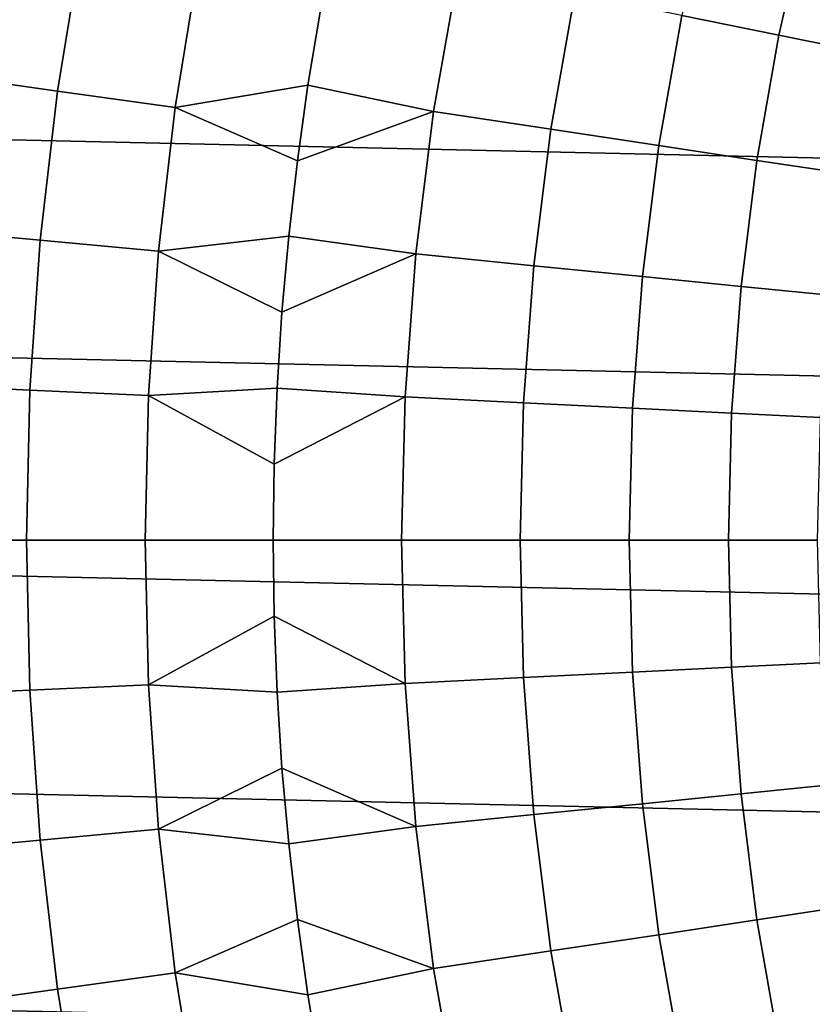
# Model space of a CAD drawing. Header units: metres. Extents: x -28 to 70, y -218 to 28.
# Tile 216 of 256: x -18.44 to -13.95, y -2.63 to 2.95. Entities that reach past the tile are written whole.
import ezdxf

# ---------------------------------------------------------------- set-up
doc = ezdxf.new("R2010")
doc.units = ezdxf.units.M
doc.layers.add('solid_10_261_432_XXX', color=7, linetype='CONTINUOUS')

msp = doc.modelspace()

# ---------------------------------------------------------------- linework, layer by layer
at = {"layer": 'solid_10_261_432_XXX'}
for points in [[(-27.058064, 4.910316, -5), (27.251122, 3.691395, -5), (27.389296, 2.465067, -5), (-27.251122, 3.691395, -5)], [(-27.251122, 3.691395, -5), (27.389296, 2.465067, -5), (27.472309, 1.233766, -5), (-27.389296, 2.465067, -5)], [(-14.520993, 3.697499, 166.13768), (-14.687248, 2.969091, 166.13768), (-14.136751, 2.857806, 167.558289), (-13.976728, 3.558913, 167.558289)], [(-13.976728, 3.558913, 167.558289), (-14.136751, 2.857806, 167.558289), (-13.641927, 2.757775, 169.000046), (-13.487505, 3.434341, 169.000046)], [(-18.691872, 3.494117, 157.914993), (-18.833298, 2.627133, 157.914993), (-18.221674, 2.541815, 159.312195), (-18.084841, 3.380643, 159.312195)], [(-18.084841, 3.380643, 159.312195), (-18.221674, 2.541815, 159.312195), (-17.555635, 2.448907, 160.683807), (-17.423805, 3.257074, 160.683807)], [(-17.423805, 3.257074, 160.683807), (-17.555635, 2.448907, 160.683807), (-16.803961, 2.574272, 162.026337), (-16.733355, 2.999136, 162.026337)], [(-16.733355, 2.999136, 162.026337), (-16.803961, 2.574272, 162.026337), (-16.092611, 2.425571, 163.368866), (-15.951702, 3.224706, 163.368866)], [(-15.951702, 3.224706, 163.368866), (-16.092611, 2.425571, 163.368866), (-15.427636, 2.325342, 164.740463), (-15.292549, 3.091455, 164.740463)], [(-15.292549, 3.091455, 164.740463), (-15.427636, 2.325342, 164.740463), (-14.816988, 2.233302, 166.13768), (-14.687248, 2.969091, 166.13768)], [(-14.687248, 2.969091, 166.13768), (-14.816988, 2.233302, 166.13768), (-14.261628, 2.149595, 167.558289), (-14.136751, 2.857806, 167.558289)], [(-14.136751, 2.857806, 167.558289), (-14.261628, 2.149595, 167.558289), (-13.762432, 2.074353, 169.000046), (-13.641927, 2.757775, 169.000046)], [(-18.833298, 2.627133, 157.914993), (-18.934532, 1.754543, 157.914993), (-18.31962, 1.697563, 159.312195), (-18.221674, 2.541815, 159.312195)], [(-17.555635, 2.448907, 160.683807), (-16.863783, 2.147756, 162.026337), (-16.803961, 2.574272, 162.026337)], [(-16.803961, 2.574272, 162.026337), (-16.863783, 2.147756, 162.026337), (-16.092611, 2.425571, 163.368866)], [(-18.221674, 2.541815, 159.312195), (-18.31962, 1.697563, 159.312195), (-17.650003, 1.635514, 160.683807), (-17.555635, 2.448907, 160.683807)], [(-27.389296, 2.465067, -5), (27.472309, 1.233766, -5), (27.5, 0, -5), (-27.472309, 1.233766, -5)], [(-17.555635, 2.448907, 160.683807), (-17.650003, 1.635514, 160.683807), (-16.912779, 1.719862, 162.026337), (-16.863783, 2.147756, 162.026337)], [(-16.863783, 2.147756, 162.026337), (-16.912779, 1.719862, 162.026337), (-16.193512, 1.620405, 163.368866), (-16.092611, 2.425571, 163.368866)], [(-16.092611, 2.425571, 163.368866), (-16.193512, 1.620405, 163.368866), (-15.524366, 1.553447, 164.740463), (-15.427636, 2.325342, 164.740463)], [(-15.427636, 2.325342, 164.740463), (-15.524366, 1.553447, 164.740463), (-14.90989, 1.491959, 166.13768), (-14.816988, 2.233302, 166.13768)], [(-14.816988, 2.233302, 166.13768), (-14.90989, 1.491959, 166.13768), (-14.351048, 1.436039, 167.558289), (-14.261628, 2.149595, 167.558289)], [(-14.261628, 2.149595, 167.558289), (-14.351048, 1.436039, 167.558289), (-13.848722, 1.385774, 169.000046), (-13.762432, 2.074353, 169.000046)], [(-18.934532, 1.754543, 157.914993), (-18.995359, 0.878208, 157.914993), (-18.378473, 0.849688, 159.312195), (-18.31962, 1.697563, 159.312195)], [(-18.31962, 1.697563, 159.312195), (-18.378473, 0.849688, 159.312195), (-17.706703, 0.81863, 160.683807), (-17.650003, 1.635514, 160.683807)], [(-17.650003, 1.635514, 160.683807), (-16.95092, 1.290863, 162.026337), (-16.912779, 1.719862, 162.026337)], [(-16.912779, 1.719862, 162.026337), (-16.95092, 1.290863, 162.026337), (-16.193512, 1.620405, 163.368866)], [(-17.650003, 1.635514, 160.683807), (-17.706703, 0.81863, 160.683807), (-16.97818, 0.861036, 162.026337), (-16.95092, 1.290863, 162.026337)], [(-16.95092, 1.290863, 162.026337), (-16.97818, 0.861036, 162.026337), (-16.254152, 0.811211, 163.368866), (-16.193512, 1.620405, 163.368866)], [(-16.193512, 1.620405, 163.368866), (-16.254152, 0.811211, 163.368866), (-15.582501, 0.77769, 164.740463), (-15.524366, 1.553447, 164.740463)], [(-15.524366, 1.553447, 164.740463), (-15.582501, 0.77769, 164.740463), (-14.965724, 0.746908, 166.13768), (-14.90989, 1.491959, 166.13768)], [(-14.90989, 1.491959, 166.13768), (-14.965724, 0.746908, 166.13768), (-14.40479, 0.718913, 167.558289), (-14.351048, 1.436039, 167.558289)], [(-14.351048, 1.436039, 167.558289), (-14.40479, 0.718913, 167.558289), (-13.900582, 0.693749, 169.000046), (-13.848722, 1.385774, 169.000046)], [(27.472309, -1.233766, -5), (-27.5, 0, -5), (-27.472309, 1.233766, -5), (27.5, 0, -5)], [(-18.995359, 0.878208, 157.914993), (-19.01565, 0, 157.914993), (-18.398104, 0, 159.312195), (-18.378473, 0.849688, 159.312195)], [(-18.378473, 0.849688, 159.312195), (-18.398104, 0, 159.312195), (-17.725616, 0, 160.683807), (-17.706703, 0.81863, 160.683807)], [(-17.706703, 0.81863, 160.683807), (-16.994545, 0.430656, 162.026337), (-16.97818, 0.861036, 162.026337)], [(-16.97818, 0.861036, 162.026337), (-16.994545, 0.430656, 162.026337), (-16.254152, 0.811211, 163.368866)], [(-17.706703, 0.81863, 160.683807), (-17.725616, 0, 160.683807), (-17, 0, 162.026337), (-16.994545, 0.430656, 162.026337)], [(-16.994545, 0.430656, 162.026337), (-17, 0, 162.026337), (-16.274384, 0, 163.368866), (-16.254152, 0.811211, 163.368866)], [(-16.254152, 0.811211, 163.368866), (-16.274384, 0, 163.368866), (-15.601896, 0, 164.740463), (-15.582501, 0.77769, 164.740463)], [(-15.582501, 0.77769, 164.740463), (-15.601896, 0, 164.740463), (-14.98435, 0, 166.13768), (-14.965724, 0.746908, 166.13768)], [(-14.965724, 0.746908, 166.13768), (-14.98435, 0, 166.13768), (-14.422718, 0, 167.558289), (-14.40479, 0.718913, 167.558289)], [(-14.40479, 0.718913, 167.558289), (-14.422718, 0, 167.558289), (-13.917884, 0, 169.000046), (-13.900582, 0.693749, 169.000046)], [(27.389296, -2.465067, -5), (-27.472309, -1.233766, -5), (-27.5, 0, -5), (27.472309, -1.233766, -5)], [(-18.378473, -0.849688, 159.312195), (-18.398104, 0, 159.312195), (-19.01565, 0, 157.914993), (-18.995359, -0.878208, 157.914993)], [(-17.706703, -0.81863, 160.683807), (-17.725616, 0, 160.683807), (-18.398104, 0, 159.312195), (-18.378473, -0.849688, 159.312195)], [(-16.994545, -0.430656, 162.026337), (-17, 0, 162.026337), (-17.725616, 0, 160.683807), (-17.706703, -0.81863, 160.683807)], [(-16.254152, -0.811211, 163.368866), (-16.274384, 0, 163.368866), (-17, 0, 162.026337), (-16.994545, -0.430656, 162.026337)], [(-15.582501, -0.77769, 164.740463), (-15.601896, 0, 164.740463), (-16.274384, 0, 163.368866), (-16.254152, -0.811211, 163.368866)], [(-14.965724, -0.746908, 166.13768), (-14.98435, 0, 166.13768), (-15.601896, 0, 164.740463), (-15.582501, -0.77769, 164.740463)], [(-14.40479, -0.718913, 167.558289), (-14.422718, 0, 167.558289), (-14.98435, 0, 166.13768), (-14.965724, -0.746908, 166.13768)], [(-13.900582, -0.693749, 169.000046), (-13.917884, 0, 169.000046), (-14.422718, 0, 167.558289), (-14.40479, -0.718913, 167.558289)], [(-17.706703, -0.81863, 160.683807), (-16.97818, -0.861036, 162.026337), (-16.994545, -0.430656, 162.026337)], [(-16.994545, -0.430656, 162.026337), (-16.97818, -0.861036, 162.026337), (-16.254152, -0.811211, 163.368866)], [(-14.965724, -0.746908, 166.13768), (-14.90989, -1.491959, 166.13768), (-14.351048, -1.436039, 167.558289), (-14.40479, -0.718913, 167.558289)], [(-14.40479, -0.718913, 167.558289), (-14.351048, -1.436039, 167.558289), (-13.848722, -1.385774, 169.000046), (-13.900582, -0.693749, 169.000046)], [(-16.254152, -0.811211, 163.368866), (-16.193512, -1.620405, 163.368866), (-15.524366, -1.553447, 164.740463), (-15.582501, -0.77769, 164.740463)], [(-15.582501, -0.77769, 164.740463), (-15.524366, -1.553447, 164.740463), (-14.90989, -1.491959, 166.13768), (-14.965724, -0.746908, 166.13768)], [(-18.378473, -0.849688, 159.312195), (-18.31962, -1.697563, 159.312195), (-17.650003, -1.635514, 160.683807), (-17.706703, -0.81863, 160.683807)], [(-17.706703, -0.81863, 160.683807), (-17.650003, -1.635514, 160.683807), (-16.95092, -1.290863, 162.026337), (-16.97818, -0.861036, 162.026337)], [(-16.97818, -0.861036, 162.026337), (-16.95092, -1.290863, 162.026337), (-16.193512, -1.620405, 163.368866), (-16.254152, -0.811211, 163.368866)], [(-18.995359, -0.878208, 157.914993), (-18.934532, -1.754543, 157.914993), (-18.31962, -1.697563, 159.312195), (-18.378473, -0.849688, 159.312195)], [(27.251122, -3.691395, -5), (-27.389296, -2.465067, -5), (-27.472309, -1.233766, -5), (27.389296, -2.465067, -5)], [(-17.650003, -1.635514, 160.683807), (-16.912779, -1.719862, 162.026337), (-16.95092, -1.290863, 162.026337)], [(-16.95092, -1.290863, 162.026337), (-16.912779, -1.719862, 162.026337), (-16.193512, -1.620405, 163.368866)], [(-14.351048, -1.436039, 167.558289), (-14.261628, -2.149595, 167.558289), (-13.762432, -2.074353, 169.000046), (-13.848722, -1.385774, 169.000046)], [(-14.90989, -1.491959, 166.13768), (-14.816988, -2.233302, 166.13768), (-14.261628, -2.149595, 167.558289), (-14.351048, -1.436039, 167.558289)], [(-15.524366, -1.553447, 164.740463), (-15.427636, -2.325342, 164.740463), (-14.816988, -2.233302, 166.13768), (-14.90989, -1.491959, 166.13768)], [(-16.193512, -1.620405, 163.368866), (-16.092611, -2.425571, 163.368866), (-15.427636, -2.325342, 164.740463), (-15.524366, -1.553447, 164.740463)], [(-18.31962, -1.697563, 159.312195), (-18.221674, -2.541815, 159.312195), (-17.555635, -2.448907, 160.683807), (-17.650003, -1.635514, 160.683807)], [(-17.650003, -1.635514, 160.683807), (-17.555635, -2.448907, 160.683807), (-16.863783, -2.147756, 162.026337), (-16.912779, -1.719862, 162.026337)], [(-16.912779, -1.719862, 162.026337), (-16.863783, -2.147756, 162.026337), (-16.092611, -2.425571, 163.368866), (-16.193512, -1.620405, 163.368866)], [(-18.934532, -1.754543, 157.914993), (-18.833298, -2.627133, 157.914993), (-18.221674, -2.541815, 159.312195), (-18.31962, -1.697563, 159.312195)], [(-14.261628, -2.149595, 167.558289), (-14.136751, -2.857806, 167.558289), (-13.641927, -2.757775, 169.000046), (-13.762432, -2.074353, 169.000046)], [(-17.555635, -2.448907, 160.683807), (-16.803961, -2.574272, 162.026337), (-16.863783, -2.147756, 162.026337)], [(-16.863783, -2.147756, 162.026337), (-16.803961, -2.574272, 162.026337), (-16.092611, -2.425571, 163.368866)], [(-14.816988, -2.233302, 166.13768), (-14.687248, -2.969091, 166.13768), (-14.136751, -2.857806, 167.558289), (-14.261628, -2.149595, 167.558289)], [(-15.427636, -2.325342, 164.740463), (-15.292549, -3.091455, 164.740463), (-14.687248, -2.969091, 166.13768), (-14.816988, -2.233302, 166.13768)], [(-16.092611, -2.425571, 163.368866), (-15.951702, -3.224706, 163.368866), (-15.292549, -3.091455, 164.740463), (-15.427636, -2.325342, 164.740463)], [(-18.221674, -2.541815, 159.312195), (-18.084841, -3.380643, 159.312195), (-17.423805, -3.257074, 160.683807), (-17.555635, -2.448907, 160.683807)], [(-17.555635, -2.448907, 160.683807), (-17.423805, -3.257074, 160.683807), (-16.733355, -2.999136, 162.026337), (-16.803961, -2.574272, 162.026337)], [(-16.803961, -2.574272, 162.026337), (-16.733355, -2.999136, 162.026337), (-15.951702, -3.224706, 163.368866), (-16.092611, -2.425571, 163.368866)], [(27.058064, -4.910316, -5), (-27.251122, -3.691395, -5), (-27.389296, -2.465067, -5), (27.251122, -3.691395, -5)], [(-18.833298, -2.627133, 157.914993), (-18.691872, -3.494117, 157.914993), (-18.084841, -3.380643, 159.312195), (-18.221674, -2.541815, 159.312195)]]:
    msp.add_3dface(points, dxfattribs=at)

doc.saveas('drawing.dxf')
